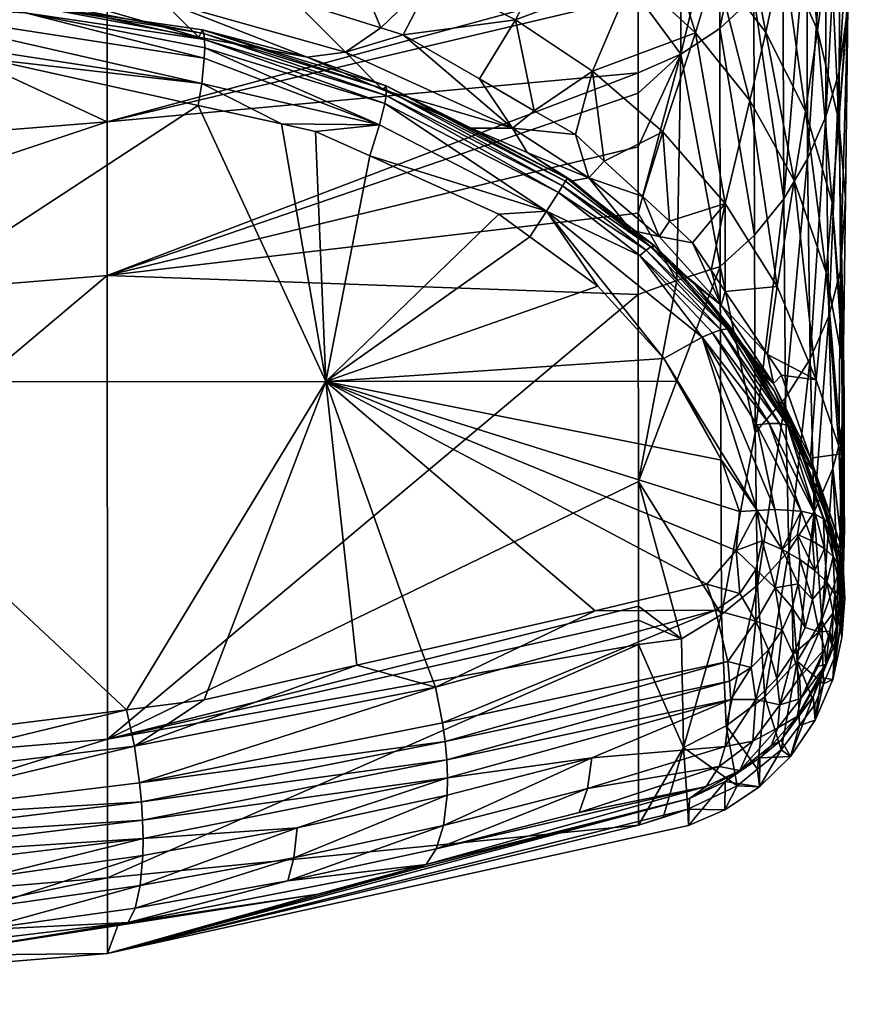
# Model space of a CAD drawing. Extents: x -0.025 to 0.17, y -0.143 to 0.126.
# Tile 251 of 256: x 0.14451 to 0.14939, y 0.05813 to 0.0639. Entities that reach past the tile are written whole.
import ezdxf

# ---------------------------------------------------------------- set-up
doc = ezdxf.new("R2010")
doc.units = 0
doc.layers.add('mesh', color=7, linetype='CONTINUOUS')

msp = doc.modelspace()

# ---------------------------------------------------------------- meshes
at = {"layer": 'mesh'}
mesh = msp.add_polyface(dxfattribs=at)
corners = [(0.1485866, 0.0642167, 0.0642114), (0.1487877, 0.0634276, 0.066747), (0.1484688, 0.0638257, 0.0670697), (0.1488799, 0.063827, 0.0638077), (0.1487139, 0.0646831, 0.0613638), (0.1489804, 0.0642983, 0.0608787), (0.1488464, 0.065231, 0.0585297), (0.1490856, 0.0648465, 0.0579624), (0.1491128, 0.063366, 0.0634055), (0.149184, 0.0638412, 0.0603956), (0.1492586, 0.0643886, 0.0573975), (0.1491917, 0.0654775, 0.0550623), (0.149334, 0.0650119, 0.054414), (0.1482445, 0.0645418, 0.0646165), (0.1483953, 0.0650022, 0.0618505), (0.1485512, 0.0655484, 0.0590988), (0.1493935, 0.0644695, 0.0537696), (0.1493094, 0.0633092, 0.059915), (0.1489885, 0.065018, 0.0437533), (0.1488124, 0.0648213, 0.0437221), (0.1488104, 0.0640374, 0.0469354), (0.1486088, 0.0646525, 0.0436969), (0.1483807, 0.0645175, 0.0436783), (0.148383, 0.0636993, 0.0469529), (0.1482586, 0.0649425, 0.0419784), (0.1481331, 0.0644602, 0.0436787), (0.1486106, 0.0638509, 0.0469459), (0.1489809, 0.064251, 0.0469216), (0.1493109, 0.0635955, 0.053131), (0.1493688, 0.0645677, 0.0498005), (0.1493195, 0.0649902, 0.0468655), (0.1492341, 0.0647318, 0.0468861), (0.1491217, 0.0644841, 0.046905), (0.1491254, 0.0630861, 0.0531586), (0.149252, 0.0654736, 0.0438303), (0.1491353, 0.065237, 0.0437897), (0.1492333, 0.0633353, 0.0531455), (0.148816, 0.0652712, 0.0421004), (0.1486095, 0.065116, 0.0420415), (0.1483803, 0.0649917, 0.0419959), (0.1493613, 0.0639773, 0.0531521), (0.1493845, 0.0652885, 0.0468518)]
mesh.append_faces([[corners[k] for k in face] for face in [(0, 1, 2, 2), (0, 3, 1, 1), (4, 3, 0, 0), (4, 5, 3, 3), (6, 5, 4, 4), (6, 7, 5, 5), (5, 8, 3, 3), (5, 9, 8, 8), (7, 9, 5, 5), (7, 10, 9, 9), (11, 10, 7, 7), (11, 12, 10, 10), (13, 0, 2, 2), (14, 0, 13, 13), (14, 4, 0, 0), (15, 6, 4, 4), (16, 10, 12, 12), (17, 10, 16, 16), (17, 9, 10, 10), (18, 19, 20, 20), (21, 22, 23, 23), (24, 25, 22, 22), (26, 20, 19, 19), (26, 21, 23, 23), (19, 21, 26, 26), (27, 18, 20, 20), (28, 29, 30, 30), (31, 32, 33, 33), (34, 32, 31, 31), (34, 35, 32, 32), (30, 36, 28, 28), (30, 31, 36, 36), (35, 27, 32, 32), (35, 18, 27, 27), (37, 21, 19, 19), (38, 22, 21, 21), (39, 22, 38, 38), (39, 24, 22, 22), (16, 40, 17, 17), (30, 29, 41, 41), (28, 40, 29, 29)]])
mesh = msp.add_polyface(dxfattribs=at)
corners = [(0.1444463, 0.0652454, 0.069592), (0.1444129, 0.0644064, 0.0785683), (0.1438006, 0.0644739, 0.0785683), (0.143021, 0.0653042, 0.070052), (0.1430059, 0.0645616, 0.0785682), (0.1428351, 0.0643076, 0.0852446), (0.1414332, 0.0643422, 0.0853541), (0.1414332, 0.0643493, 0.084959), (0.1414332, 0.0642335, 0.091355), (0.1434695, 0.0641617, 0.0912567), (0.143657, 0.0641551, 0.0912477), (0.1438668, 0.0641159, 0.0912263), (0.144151, 0.0642053, 0.0849197), (0.1444974, 0.0639982, 0.0911622), (0.14258, 0.0646086, 0.0785681), (0.1414331, 0.0646311, 0.0785682), (0.1414333, 0.0630141, 0.0449396), (0.143233, 0.0641357, 0.041243), (0.1414331, 0.0640652, 0.0412207), (0.1414328, 0.0649991, 0.0394556), (0.1450208, 0.0647523, 0.0404208), (0.1432328, 0.0650676, 0.039487), (0.1450212, 0.0633029, 0.0449991), (0.1414336, 0.0621097, 0.0486699), (0.1434869, 0.0641412, 0.091489), (0.1435029, 0.0639981, 0.0918096), (0.143499, 0.0640584, 0.0917082), (0.144541, 0.0639412, 0.0916112), (0.1414332, 0.0641241, 0.0918019), (0.1445289, 0.0640246, 0.0913926), (0.1430784, 0.0617814, 0.0932969), (0.1429541, 0.0637456, 0.092063), (0.1435015, 0.0637166, 0.0920308), (0.1414333, 0.0638263, 0.0921525), (0.1443184, 0.0636733, 0.0919827), (0.1414332, 0.0642053, 0.0915817), (0.1435061, 0.0638465, 0.0919858), (0.1414333, 0.0639956, 0.0919945), (0.145575, 0.0635275, 0.0917759)]
mesh.append_faces([[corners[k] for k in face] for face in [(0, 1, 2, 2), (3, 2, 4, 4), (5, 6, 7, 7), (5, 8, 6, 6), (9, 8, 5, 5), (5, 10, 9, 9), (5, 11, 10, 10), (12, 11, 5, 5), (12, 13, 11, 11), (14, 7, 15, 15), (14, 5, 7, 7), (4, 5, 14, 14), (2, 5, 4, 4), (2, 12, 5, 5), (1, 12, 2, 2), (16, 17, 18, 18), (17, 19, 18, 18), (20, 21, 17, 17), (22, 16, 23, 23), (22, 17, 16, 16), (24, 11, 13, 13), (24, 10, 11, 11), (9, 10, 24, 24), (24, 8, 9, 9), (25, 26, 27, 27), (25, 28, 26, 26), (26, 24, 29, 29), (30, 31, 32, 32), (30, 33, 31, 31), (32, 34, 30, 30), (24, 35, 8, 8), (31, 36, 32, 32), (33, 36, 31, 31), (36, 37, 25, 25), (33, 37, 36, 36), (37, 28, 25, 25), (26, 35, 24, 24), (28, 35, 26, 26), (36, 34, 32, 32), (25, 38, 36, 36)]])
mesh = msp.add_polyface(dxfattribs=at)
corners = [(0.1493361, 0.0619831, 0.0644722), (0.1492698, 0.0628316, 0.0630053), (0.1493094, 0.0633092, 0.059915), (0.1488799, 0.063827, 0.0638077), (0.1490478, 0.0629597, 0.0664253), (0.1487877, 0.0634276, 0.066747), (0.1491128, 0.063366, 0.0634055), (0.1483156, 0.0627209, 0.0785681), (0.1486426, 0.0628243, 0.0726479), (0.1484516, 0.0625955, 0.0785681), (0.1482782, 0.0632442, 0.0728092), (0.1485599, 0.0624337, 0.0785681), (0.1486433, 0.0623093, 0.0785681), (0.1489468, 0.0623397, 0.0724871), (0.1484688, 0.0638257, 0.0670697), (0.149184, 0.0638412, 0.0603956), (0.1492337, 0.0624206, 0.066105), (0.1491767, 0.0617926, 0.0723267), (0.1486106, 0.0638509, 0.0469459), (0.148815, 0.0626399, 0.0531789), (0.1488104, 0.0640374, 0.0469354), (0.1486135, 0.0624557, 0.0531853), (0.148383, 0.0636993, 0.0469529), (0.14836, 0.0623737, 0.0531968), (0.1489861, 0.0628525, 0.0531699), (0.1489809, 0.064251, 0.0469216), (0.1492333, 0.0633353, 0.0531455), (0.1491254, 0.0630861, 0.0531586), (0.1491413, 0.0619156, 0.0594407), (0.1492341, 0.0647318, 0.0468861), (0.1493109, 0.0635955, 0.053131), (0.1492504, 0.0621651, 0.0594552), (0.1493188, 0.0624302, 0.0594717), (0.1481336, 0.0627681, 0.0504959), (0.1491217, 0.0644841, 0.046905), (0.1480896, 0.0626693, 0.0909027), (0.1486198, 0.06223, 0.0824057), (0.1482175, 0.0625615, 0.0909077), (0.148255, 0.0626317, 0.082719), (0.1484669, 0.0623512, 0.0909175), (0.1482247, 0.0625806, 0.0910137), (0.1493613, 0.0639773, 0.0531521), (0.1493471, 0.0628561, 0.0595165), (0.149334, 0.0618762, 0.0657918)]
mesh.append_faces([[corners[k] for k in face] for face in [(0, 1, 2, 2), (3, 4, 5, 5), (3, 6, 4, 4), (7, 8, 9, 9), (7, 10, 8, 8), (8, 11, 9, 9), (8, 12, 11, 11), (13, 12, 8, 8), (14, 8, 10, 10), (5, 8, 14, 14), (5, 13, 8, 8), (4, 13, 5, 5), (1, 15, 2, 2), (1, 6, 15, 15), (16, 6, 1, 1), (16, 4, 6, 6), (17, 13, 4, 4), (18, 19, 20, 20), (21, 19, 18, 18), (21, 22, 23, 23), (18, 22, 21, 21), (24, 20, 19, 19), (25, 20, 24, 24), (26, 27, 28, 28), (29, 27, 26, 26), (30, 31, 32, 32), (30, 26, 31, 31), (22, 33, 23, 23), (34, 24, 27, 27), (34, 25, 24, 24), (35, 36, 37, 37), (38, 7, 9, 9), (36, 38, 9, 9), (37, 39, 40, 40), (2, 41, 42, 42), (0, 2, 42, 42), (43, 16, 1, 1), (41, 32, 42, 42), (41, 30, 32, 32), (32, 0, 42, 42)]])
mesh = msp.add_polyface(dxfattribs=at)
corners = [(0.1478661, 0.0636011, 0.0729711), (0.1477652, 0.0632287, 0.0785681), (0.1475232, 0.0633689, 0.078568), (0.1481592, 0.0628652, 0.0785681), (0.1482782, 0.0632442, 0.0728092), (0.1483156, 0.0627209, 0.0785681), (0.1479344, 0.0630726, 0.0785681), (0.1484688, 0.0638257, 0.0670697), (0.1476953, 0.0644381, 0.0677185), (0.1481031, 0.0641598, 0.0673936), (0.1474143, 0.063901, 0.0731336), (0.1482445, 0.0645418, 0.0646165), (0.148383, 0.0636993, 0.0469529), (0.1481334, 0.0635911, 0.0469568), (0.1481334, 0.0634708, 0.0474411), (0.1481332, 0.0640394, 0.0451517), (0.1483807, 0.0645175, 0.0436783), (0.1481332, 0.0641474, 0.0447168), (0.1481331, 0.0644602, 0.0436787), (0.1481335, 0.0631565, 0.0488073), (0.1481336, 0.0627681, 0.0504959), (0.1478437, 0.0629752, 0.0830269), (0.1474818, 0.0631242, 0.0908952), (0.1473965, 0.0632657, 0.0833288), (0.148255, 0.0626317, 0.082719), (0.1480896, 0.0626693, 0.0909027), (0.1477464, 0.0629588, 0.0908891), (0.1477161, 0.0629721, 0.0910027), (0.1482247, 0.0625806, 0.0910137), (0.1482067, 0.0625711, 0.0911292), (0.1482175, 0.0625615, 0.0909077), (0.147155, 0.0632655, 0.0909192), (0.1481431, 0.0625208, 0.0913532), (0.1476652, 0.062889, 0.0913384), (0.1481794, 0.0625511, 0.0912432), (0.1476895, 0.0629279, 0.0912296), (0.1477065, 0.0629557, 0.0911168), (0.1478955, 0.0623408, 0.0917077), (0.1474981, 0.0626304, 0.0917), (0.1475964, 0.0627811, 0.0915356)]
mesh.append_faces([[corners[k] for k in face] for face in [(0, 1, 2, 2), (3, 4, 5, 5), (3, 6, 4, 4), (0, 6, 1, 1), (0, 4, 6, 6), (7, 4, 0, 0), (8, 9, 10, 10), (10, 0, 2, 2), (9, 0, 10, 10), (9, 7, 0, 0), (11, 7, 9, 9), (12, 13, 14, 14), (12, 15, 13, 13), (12, 16, 15, 15), (16, 17, 15, 15), (16, 18, 17, 17), (12, 19, 20, 20), (14, 19, 12, 12), (21, 22, 23, 23), (23, 1, 21, 21), (23, 2, 1, 1), (24, 3, 5, 5), (21, 3, 24, 24), (21, 6, 3, 3), (1, 6, 21, 21), (25, 21, 24, 24), (26, 21, 25, 25), (26, 22, 21, 21), (27, 28, 29, 29), (25, 27, 26, 26), (25, 28, 27, 27), (30, 28, 25, 25), (27, 22, 26, 26), (27, 31, 22, 22), (32, 33, 34, 34), (35, 36, 29, 29), (36, 27, 29, 29), (35, 34, 33, 33), (29, 34, 35, 35), (37, 38, 39, 39), (39, 33, 32, 32)]])
mesh = msp.add_polyface(dxfattribs=at)
corners = [(0.1474143, 0.063901, 0.0731336), (0.1472028, 0.0635547, 0.0785679), (0.1467564, 0.0638134, 0.0785677), (0.1464173, 0.0643515, 0.0734589), (0.1469299, 0.0641493, 0.0732964), (0.146625, 0.0638545, 0.0785678), (0.1476953, 0.0644381, 0.0677185), (0.1475232, 0.0633689, 0.078568), (0.1473965, 0.0632657, 0.0833288), (0.147155, 0.0632655, 0.0909192), (0.1466361, 0.0634901, 0.0909572), (0.1474818, 0.0631242, 0.0908952), (0.1464177, 0.0637119, 0.0839109), (0.1461175, 0.064013, 0.078568), (0.1450214, 0.0624038, 0.0487079), (0.1481336, 0.0627681, 0.0504959), (0.1481335, 0.0631565, 0.0488073), (0.1481337, 0.0622923, 0.0532059), (0.1481334, 0.0634708, 0.0474411), (0.1481334, 0.0635911, 0.0469568), (0.1450212, 0.0633029, 0.0449991), (0.1481332, 0.0640394, 0.0451517), (0.1481332, 0.0641474, 0.0447168), (0.1466565, 0.0635134, 0.0910592), (0.1477161, 0.0629721, 0.0910027), (0.1476895, 0.0629279, 0.0912296), (0.1466588, 0.0634915, 0.0911721), (0.1477065, 0.0629557, 0.0911168), (0.146656, 0.0634572, 0.0912835), (0.145587, 0.0638201, 0.0912802), (0.1455792, 0.0638423, 0.0911675), (0.1476652, 0.062889, 0.0913384), (0.1466482, 0.0634108, 0.0913912), (0.1463018, 0.0617822, 0.0926237), (0.1462425, 0.0632469, 0.091774), (0.1465609, 0.0631034, 0.091751), (0.1461929, 0.0636818, 0.0909897), (0.1475964, 0.0627811, 0.0915356), (0.1473167, 0.0627626, 0.0916965), (0.1474981, 0.0626304, 0.0917), (0.1466179, 0.0632855, 0.0915861), (0.1455926, 0.0637368, 0.0914986)]
mesh.append_faces([[corners[k] for k in face] for face in [(0, 1, 2, 2), (3, 4, 5, 5), (4, 2, 5, 5), (4, 0, 2, 2), (6, 0, 4, 4), (0, 7, 1, 1), (8, 9, 10, 10), (8, 11, 9, 9), (12, 5, 2, 2), (12, 13, 5, 5), (8, 2, 1, 1), (8, 12, 2, 2), (10, 12, 8, 8), (1, 7, 8, 8), (14, 15, 16, 16), (14, 17, 15, 15), (14, 18, 19, 19), (16, 18, 14, 14), (20, 21, 22, 22), (19, 21, 20, 20), (23, 9, 24, 24), (23, 10, 9, 9), (25, 26, 27, 27), (28, 26, 25, 25), (28, 29, 26, 26), (27, 23, 24, 24), (26, 23, 27, 27), (26, 30, 23, 23), (28, 31, 32, 32), (25, 31, 28, 28), (33, 34, 35, 35), (10, 36, 12, 12), (37, 38, 35, 35), (37, 39, 38, 38), (36, 10, 23, 23), (40, 35, 34, 34), (40, 37, 35, 35), (37, 32, 31, 31), (40, 32, 37, 37), (40, 41, 32, 32)]])
mesh = msp.add_polyface(dxfattribs=at)
corners = [(0.1464173, 0.0643515, 0.0734589), (0.146625, 0.0638545, 0.0785678), (0.1461175, 0.064013, 0.078568), (0.1455587, 0.0638002, 0.0910542), (0.144151, 0.0642053, 0.0849197), (0.14534, 0.0640141, 0.084452), (0.1444974, 0.0639982, 0.0911622), (0.1449817, 0.0643436, 0.0785684), (0.1464177, 0.0637119, 0.0839109), (0.1455963, 0.0641758, 0.0785682), (0.1451016, 0.0643304, 0.0785684), (0.1450214, 0.0624038, 0.0487079), (0.1481334, 0.0635911, 0.0469568), (0.1450212, 0.0633029, 0.0449991), (0.1481332, 0.0641474, 0.0447168), (0.1450209, 0.0643463, 0.0413098), (0.1414336, 0.0621097, 0.0486699), (0.143233, 0.0641357, 0.041243), (0.1455792, 0.0638423, 0.0911675), (0.1455916, 0.0637848, 0.0913913), (0.145587, 0.0638201, 0.0912802), (0.146656, 0.0634572, 0.0912835), (0.1445289, 0.0640246, 0.0913926), (0.144541, 0.0639412, 0.0916112), (0.143499, 0.0640584, 0.0917082), (0.1466588, 0.0634915, 0.0911721), (0.1434869, 0.0641412, 0.091489), (0.1455901, 0.063677, 0.0915997), (0.1435029, 0.0639981, 0.0918096), (0.1455926, 0.0637368, 0.0914986), (0.1466482, 0.0634108, 0.0913912), (0.1430784, 0.0617814, 0.0932969), (0.1443184, 0.0636733, 0.0919827), (0.1455537, 0.0633996, 0.0918487), (0.1463018, 0.0617822, 0.0926237), (0.1460422, 0.0632913, 0.0917957), (0.1462425, 0.0632469, 0.091774), (0.1461929, 0.0636818, 0.0909897), (0.1466179, 0.0632855, 0.0915861), (0.1466565, 0.0635134, 0.0910592), (0.145575, 0.0635275, 0.0917759), (0.1435061, 0.0638465, 0.0919858)]
mesh.append_faces([[corners[k] for k in face] for face in [(0, 1, 2, 2), (3, 4, 5, 5), (3, 6, 4, 4), (7, 5, 4, 4), (5, 2, 8, 8), (5, 9, 2, 2), (10, 9, 5, 5), (11, 12, 13, 13), (13, 14, 15, 15), (13, 16, 11, 11), (15, 17, 13, 13), (6, 3, 18, 18), (19, 20, 21, 21), (19, 22, 20, 20), (23, 22, 19, 19), (23, 24, 22, 22), (20, 18, 25, 25), (20, 6, 18, 18), (22, 6, 20, 20), (22, 26, 6, 6), (23, 27, 28, 28), (23, 29, 27, 27), (19, 29, 23, 23), (19, 30, 29, 29), (21, 30, 19, 19), (31, 32, 33, 33), (34, 35, 36, 36), (33, 35, 34, 34), (37, 5, 8, 8), (3, 5, 37, 37), (38, 36, 35, 35), (37, 18, 3, 3), (37, 39, 18, 18), (40, 33, 32, 32), (40, 35, 33, 33), (40, 38, 35, 35), (27, 38, 40, 40), (27, 29, 38, 38), (41, 40, 32, 32), (28, 27, 40, 40)]])
mesh = msp.add_polyface(dxfattribs=at)
corners = [(0.1414346, 0.0581344, 0.0786595), (0.1432889, 0.058383, 0.0931425), (0.1439511, 0.0584198, 0.0930834), (0.1415598, 0.0582868, 0.0932971), (0.1450226, 0.0584314, 0.0786415), (0.1450224, 0.0588753, 0.0711302), (0.1414344, 0.0585762, 0.0711493), (0.1450222, 0.0596868, 0.0636304), (0.1414342, 0.0593863, 0.0636423), (0.1450214, 0.0624038, 0.0487079), (0.1414336, 0.0621097, 0.0486699), (0.1433383, 0.0584751, 0.0935764), (0.1433537, 0.0586044, 0.0937657), (0.1442923, 0.0587003, 0.0936103), (0.1414476, 0.0583177, 0.0934977), (0.1423961, 0.0584164, 0.0936696), (0.1433173, 0.0583955, 0.0933746), (0.1414477, 0.0583958, 0.0937014), (0.1452217, 0.0593211, 0.0936997), (0.1433572, 0.0590947, 0.0940772), (0.1433518, 0.0592058, 0.0941018), (0.1443039, 0.0588751, 0.0937677), (0.1433615, 0.0587785, 0.0939249), (0.1433622, 0.0588787, 0.0939884), (0.1442694, 0.0585697, 0.0934233), (0.1414476, 0.0591254, 0.094231), (0.1433363, 0.0594227, 0.0941134), (0.1414477, 0.059014, 0.0942065), (0.1433608, 0.0589849, 0.0940394), (0.1414478, 0.058904, 0.0941684), (0.1414475, 0.0593433, 0.0942422), (0.1414478, 0.0587977, 0.0941171), (0.1424078, 0.0587185, 0.0940204), (0.1424039, 0.0585448, 0.0938602), (0.1397855, 0.0617805, 0.0932965), (0.1414333, 0.0638263, 0.0921525), (0.1430784, 0.0617814, 0.0932969), (0.1414452, 0.0595644, 0.0941761), (0.143162, 0.0596119, 0.0941), (0.1414478, 0.0585239, 0.0938925), (0.1414478, 0.0586975, 0.0940531), (0.145134, 0.0598593, 0.0936789)]
mesh.append_faces([[corners[k] for k in face] for face in [(0, 1, 2, 2), (0, 3, 1, 1), (4, 0, 2, 2), (5, 6, 0, 0), (7, 8, 6, 6), (9, 10, 8, 8), (11, 12, 13, 13), (14, 15, 16, 16), (14, 17, 15, 15), (18, 19, 20, 20), (21, 22, 23, 23), (13, 24, 11, 11), (20, 25, 26, 26), (19, 25, 20, 20), (19, 27, 25, 25), (28, 27, 19, 19), (28, 29, 27, 27), (23, 29, 28, 28), (14, 1, 3, 3), (16, 1, 14, 14), (16, 2, 1, 1), (25, 30, 26, 26), (23, 31, 29, 29), (23, 32, 31, 31), (22, 32, 23, 23), (22, 33, 32, 32), (12, 33, 22, 22), (12, 15, 33, 33), (11, 15, 12, 12), (11, 16, 15, 15), (24, 16, 11, 11), (34, 35, 36, 36), (37, 34, 36, 36), (30, 37, 38, 38), (33, 15, 39, 39), (32, 40, 31, 31), (33, 40, 32, 32), (33, 39, 40, 40), (26, 30, 38, 38), (36, 41, 38, 38), (37, 36, 38, 38)]])
mesh = msp.add_polyface(dxfattribs=at)
corners = [(0.1450222, 0.0596868, 0.0636304), (0.148134, 0.0603843, 0.0640728), (0.148134, 0.0604662, 0.0636061), (0.1481341, 0.0602418, 0.0657928), (0.1450224, 0.0588753, 0.0711302), (0.1481337, 0.0622923, 0.0532059), (0.1450214, 0.0624038, 0.0487079), (0.1414342, 0.0593863, 0.0636423), (0.1470151, 0.0594601, 0.0929999), (0.147013, 0.0593596, 0.0929402), (0.1461344, 0.0591681, 0.0932739), (0.1469911, 0.0591816, 0.092792), (0.1478359, 0.0593983, 0.0924069), (0.1469482, 0.0590443, 0.092617), (0.1478815, 0.0604394, 0.0926294), (0.1469444, 0.0599926, 0.0931249), (0.1468637, 0.0602076, 0.0930516), (0.1451813, 0.0596455, 0.0937373), (0.1455898, 0.0599174, 0.09358), (0.1464848, 0.0601213, 0.0932087), (0.1452112, 0.0594311, 0.0937244), (0.1433518, 0.0592058, 0.0941018), (0.1452217, 0.0593211, 0.0936997), (0.1452284, 0.059212, 0.0936623), (0.1433572, 0.0590947, 0.0940772), (0.1452312, 0.0591061, 0.0936123), (0.1470113, 0.0595655, 0.0930484), (0.1470017, 0.0596736, 0.0930851), (0.146987, 0.0597822, 0.0931098), (0.145134, 0.0598593, 0.0936789), (0.1433363, 0.0594227, 0.0941134), (0.1461158, 0.0589914, 0.093122), (0.1478608, 0.0595777, 0.0925508), (0.1430784, 0.0617814, 0.0932969), (0.1455537, 0.0633996, 0.0918487), (0.1463018, 0.0617822, 0.0926237), (0.1473167, 0.0627626, 0.0916965), (0.1474981, 0.0626304, 0.0917), (0.1465609, 0.0631034, 0.091751), (0.1481339, 0.0611972, 0.0594428), (0.143162, 0.0596119, 0.0941), (0.1478955, 0.0623408, 0.0917077), (0.1482823, 0.0619164, 0.0917701)]
mesh.append_faces([[corners[k] for k in face] for face in [(0, 1, 2, 2), (0, 3, 1, 1), (4, 3, 0, 0), (0, 5, 6, 6), (6, 7, 0, 0), (8, 9, 10, 10), (11, 12, 13, 13), (14, 15, 16, 16), (17, 18, 19, 19), (15, 19, 16, 16), (15, 17, 19, 19), (20, 17, 15, 15), (20, 21, 17, 17), (22, 21, 20, 20), (23, 24, 22, 22), (25, 8, 10, 10), (23, 8, 25, 25), (23, 26, 8, 8), (22, 26, 23, 23), (22, 27, 26, 26), (20, 27, 22, 22), (20, 28, 27, 27), (15, 28, 20, 20), (17, 29, 18, 18), (17, 30, 29, 29), (21, 30, 17, 17), (9, 11, 31, 31), (9, 32, 11, 11), (8, 32, 9, 9), (33, 34, 35, 35), (35, 36, 37, 37), (38, 36, 35, 35), (35, 16, 19, 19), (35, 14, 16, 16), (35, 29, 33, 33), (35, 18, 29, 29), (19, 18, 35, 35), (0, 39, 5, 5), (2, 39, 0, 0), (30, 40, 29, 29), (41, 42, 35, 35)]])
mesh = msp.add_polyface(dxfattribs=at)
corners = [(0.1491767, 0.0617926, 0.0723267), (0.1490478, 0.0629597, 0.0664253), (0.1492337, 0.0624206, 0.066105), (0.1488901, 0.0619409, 0.078568), (0.1489468, 0.0623397, 0.0724871), (0.1492504, 0.0621651, 0.0594552), (0.1492726, 0.0612723, 0.0657937), (0.149308, 0.0614054, 0.0657972), (0.1493302, 0.0615417, 0.0658009), (0.1493361, 0.0619831, 0.0644722), (0.1493188, 0.0624302, 0.0594717), (0.149339, 0.0616796, 0.0658048), (0.1493407, 0.0610593, 0.0721724), (0.1493295, 0.0607838, 0.072182), (0.1491649, 0.0610198, 0.0657878), (0.1491413, 0.0619156, 0.0594407), (0.1492333, 0.0633353, 0.0531455), (0.1493421, 0.0609214, 0.0721774), (0.1490154, 0.0607908, 0.0657834), (0.1491254, 0.0630861, 0.0531586), (0.1489958, 0.0616871, 0.059429), (0.1491603, 0.0612602, 0.0817644), (0.1490967, 0.0613363, 0.0910802), (0.1490354, 0.0614802, 0.0910514), (0.1492975, 0.060759, 0.0849809), (0.1489296, 0.0617286, 0.0910017), (0.1490389, 0.0615107, 0.0911639), (0.1492543, 0.0609512, 0.0912857), (0.149334, 0.0618762, 0.0657918), (0.1492698, 0.0628316, 0.0630053), (0.149324, 0.0613587, 0.0721805), (0.1491417, 0.0613333, 0.0785681), (0.149314, 0.0608412, 0.0785682), (0.1489718, 0.061819, 0.078568), (0.149334, 0.0606125, 0.0785682), (0.1492742, 0.0609196, 0.0911635), (0.148925, 0.0617712, 0.0820874), (0.1490069, 0.0615268, 0.0912844), (0.1492182, 0.0609783, 0.0914077), (0.1491714, 0.0610026, 0.0915303), (0.1490884, 0.0610238, 0.0916765), (0.1489005, 0.0615365, 0.091517), (0.1489605, 0.0615356, 0.0914031)]
mesh.append_faces([[corners[k] for k in face] for face in [(0, 1, 2, 2), (3, 4, 0, 0), (5, 6, 7, 7), (8, 9, 10, 10), (8, 11, 9, 9), (12, 11, 8, 8), (13, 7, 6, 6), (5, 14, 6, 6), (5, 15, 14, 14), (16, 15, 5, 5), (8, 17, 12, 12), (8, 7, 17, 17), (10, 7, 8, 8), (10, 5, 7, 7), (15, 18, 14, 14), (19, 20, 15, 15), (21, 22, 23, 23), (21, 24, 22, 22), (23, 25, 21, 21), (22, 26, 23, 23), (22, 27, 26, 26), (28, 29, 9, 9), (30, 2, 28, 28), (30, 0, 2, 2), (30, 31, 0, 0), (32, 31, 30, 30), (0, 31, 33, 33), (34, 32, 30, 30), (12, 34, 30, 30), (11, 28, 9, 9), (30, 28, 11, 11), (12, 30, 11, 11), (24, 35, 22, 22), (21, 31, 32, 32), (36, 31, 21, 21), (37, 38, 39, 39), (35, 27, 22, 22), (26, 38, 37, 37), (26, 27, 38, 38), (40, 41, 39, 39), (42, 37, 39, 39)]])
mesh = msp.add_polyface(dxfattribs=at)
corners = [(0.1491767, 0.0617926, 0.0723267), (0.1489718, 0.061819, 0.078568), (0.1488901, 0.0619409, 0.078568), (0.1486433, 0.0623093, 0.0785681), (0.1489468, 0.0623397, 0.0724871), (0.1489861, 0.0628525, 0.0531699), (0.1488184, 0.0614839, 0.0594206), (0.1489958, 0.0616871, 0.059429), (0.148815, 0.0626399, 0.0531789), (0.1486135, 0.0624557, 0.0531853), (0.14836, 0.0623737, 0.0531968), (0.1481336, 0.0627681, 0.0504959), (0.1481337, 0.0622923, 0.0532059), (0.1491254, 0.0630861, 0.0531586), (0.1486198, 0.06223, 0.0824057), (0.1484669, 0.0623512, 0.0909175), (0.1482175, 0.0625615, 0.0909077), (0.148925, 0.0617712, 0.0820874), (0.148678, 0.0620672, 0.0909559), (0.1488453, 0.061842, 0.0909863), (0.1485599, 0.0624337, 0.0785681), (0.1484516, 0.0625955, 0.0785681), (0.1480896, 0.0626693, 0.0909027), (0.148255, 0.0626317, 0.082719), (0.1486815, 0.0620902, 0.0910651), (0.1489296, 0.0617286, 0.0910017), (0.1485676, 0.0620675, 0.0914104), (0.1486169, 0.0620843, 0.0912987), (0.1489605, 0.0615356, 0.0914031), (0.1481431, 0.0625208, 0.0913532), (0.1490389, 0.0615107, 0.0911639), (0.1490069, 0.0615268, 0.0912844), (0.148655, 0.0620918, 0.0911827), (0.1481794, 0.0625511, 0.0912432), (0.1482067, 0.0625711, 0.0911292), (0.1482247, 0.0625806, 0.0910137), (0.1463018, 0.0617822, 0.0926237), (0.1474981, 0.0626304, 0.0917), (0.1478955, 0.0623408, 0.0917077), (0.1481339, 0.0611972, 0.0594428), (0.1485082, 0.0620417, 0.0915153), (0.14883, 0.0610274, 0.0919286), (0.1482823, 0.0619164, 0.0917701), (0.1489005, 0.0615365, 0.091517), (0.1475964, 0.0627811, 0.0915356), (0.1483653, 0.0617839, 0.0917999)]
mesh.append_faces([[corners[k] for k in face] for face in [(0, 1, 2, 2), (2, 3, 4, 4), (5, 6, 7, 7), (6, 8, 9, 9), (5, 8, 6, 6), (10, 11, 12, 12), (13, 5, 7, 7), (14, 15, 16, 16), (17, 18, 15, 15), (17, 19, 18, 18), (20, 3, 14, 14), (14, 21, 20, 20), (22, 23, 14, 14), (14, 17, 15, 15), (14, 2, 17, 17), (3, 2, 14, 14), (2, 1, 17, 17), (24, 18, 19, 19), (25, 24, 19, 19), (26, 27, 28, 28), (26, 29, 27, 27), (30, 24, 25, 25), (31, 32, 24, 24), (27, 32, 31, 31), (27, 33, 32, 32), (29, 33, 27, 27), (34, 32, 33, 33), (35, 32, 34, 34), (35, 24, 32, 32), (15, 24, 35, 35), (15, 18, 24, 24), (36, 37, 38, 38), (9, 10, 39, 39), (10, 12, 39, 39), (40, 41, 42, 42), (43, 40, 26, 26), (40, 29, 26, 26), (40, 44, 29, 29), (42, 44, 40, 40), (42, 38, 44, 44), (36, 42, 45, 45)]])
mesh = msp.add_polyface(dxfattribs=at)
corners = [(0.1486211, 0.0604174, 0.0657806), (0.1488321, 0.0605895, 0.065781), (0.1488184, 0.0614839, 0.0594206), (0.1489958, 0.0616871, 0.059429), (0.1490154, 0.0607908, 0.0657834), (0.1486135, 0.0624557, 0.0531853), (0.1491413, 0.0619156, 0.0594407), (0.1491603, 0.0612602, 0.0817644), (0.1488453, 0.061842, 0.0909863), (0.148925, 0.0617712, 0.0820874), (0.1489296, 0.0617286, 0.0910017), (0.1489005, 0.0615365, 0.091517), (0.1485676, 0.0620675, 0.0914104), (0.1489605, 0.0615356, 0.0914031), (0.1486169, 0.0620843, 0.0912987), (0.1490069, 0.0615268, 0.0912844), (0.1490389, 0.0615107, 0.0911639), (0.1490354, 0.0614802, 0.0910514), (0.1486815, 0.0620902, 0.0910651), (0.1489362, 0.0605738, 0.0920254), (0.148976, 0.0607985, 0.0919244), (0.1490695, 0.060597, 0.0918839), (0.1488597, 0.0608488, 0.0919984), (0.1488218, 0.0606805, 0.0920856), (0.149067, 0.0608856, 0.0917895), (0.1490805, 0.0607402, 0.0918329), (0.1463018, 0.0617822, 0.0926237), (0.1483653, 0.0617839, 0.0917999), (0.1486214, 0.0613219, 0.0919128), (0.1487258, 0.0610202, 0.0920018), (0.1483873, 0.0602751, 0.0657824), (0.1481339, 0.0611972, 0.0594428), (0.148134, 0.0604662, 0.0636061), (0.1489718, 0.061819, 0.078568), (0.1491417, 0.0613333, 0.0785681), (0.14883, 0.0610274, 0.0919286), (0.1491714, 0.0610026, 0.0915303), (0.1490884, 0.0610238, 0.0916765), (0.1488282, 0.0615295, 0.0916233), (0.1485082, 0.0620417, 0.0915153), (0.1489333, 0.0610327, 0.0918494), (0.1482823, 0.0619164, 0.0917701), (0.1487076, 0.0607935, 0.0921098), (0.1485343, 0.0605963, 0.0922745), (0.1487287, 0.0605402, 0.0921856), (0.1478815, 0.0604394, 0.0926294)]
mesh.append_faces([[corners[k] for k in face] for face in [(0, 1, 2, 2), (3, 1, 4, 4), (3, 2, 1, 1), (2, 5, 0, 0), (6, 3, 4, 4), (7, 8, 9, 9), (7, 10, 8, 8), (11, 12, 13, 13), (13, 14, 15, 15), (16, 10, 17, 17), (15, 18, 16, 16), (19, 20, 21, 21), (19, 22, 20, 20), (23, 22, 19, 19), (24, 25, 20, 20), (26, 27, 28, 28), (28, 29, 26, 26), (30, 31, 32, 32), (0, 5, 31, 31), (9, 33, 34, 34), (35, 29, 28, 28), (36, 11, 13, 13), (11, 37, 38, 38), (35, 39, 40, 40), (41, 28, 27, 27), (41, 35, 28, 28), (38, 39, 11, 11), (38, 40, 39, 39), (37, 40, 38, 38), (22, 35, 20, 20), (42, 35, 22, 22), (29, 35, 42, 42), (20, 40, 37, 37), (35, 40, 20, 20), (43, 42, 44, 44), (23, 42, 22, 22), (44, 42, 23, 23), (26, 43, 45, 45), (26, 42, 43, 43), (26, 29, 42, 42)]])
mesh = msp.add_polyface(dxfattribs=at)
corners = [(0.1493295, 0.0607838, 0.072182), (0.1492726, 0.0612723, 0.0657937), (0.149303, 0.0606478, 0.0721862), (0.1493421, 0.0609214, 0.0721774), (0.149308, 0.0614054, 0.0657972), (0.1493429, 0.0605106, 0.0785682), (0.1492091, 0.0603857, 0.072193), (0.1491649, 0.0610198, 0.0657878), (0.149314, 0.0608412, 0.0785682), (0.1493066, 0.0608019, 0.0814745), (0.1491603, 0.0612602, 0.0817644), (0.149298, 0.060756, 0.0848643), (0.1492975, 0.060759, 0.0849809), (0.149333, 0.0605278, 0.084983), (0.1490695, 0.060597, 0.0918839), (0.1490805, 0.0607402, 0.0918329), (0.1491546, 0.0605052, 0.0917777), (0.148976, 0.0607985, 0.0919244), (0.1492757, 0.0607572, 0.0914423), (0.1493081, 0.0607065, 0.0913169), (0.149315, 0.0605853, 0.0913347), (0.1492543, 0.0609512, 0.0912857), (0.1492851, 0.060536, 0.0914823), (0.1492378, 0.0606066, 0.091608), (0.1492241, 0.060805, 0.0915654), (0.1491689, 0.0606755, 0.0917262), (0.1491539, 0.0608482, 0.0916824), (0.149067, 0.0608856, 0.0917895), (0.149334, 0.0606125, 0.0785682), (0.1493407, 0.0610593, 0.0721724), (0.1493083, 0.0606916, 0.0911896), (0.1492742, 0.0609196, 0.0911635), (0.1491714, 0.0610026, 0.0915303), (0.1490884, 0.0610238, 0.0916765), (0.1492182, 0.0609783, 0.0914077), (0.1493245, 0.0605252, 0.0912095)]
mesh.append_faces([[corners[k] for k in face] for face in [(0, 1, 2, 2), (3, 4, 0, 0), (2, 5, 0, 0), (1, 6, 2, 2), (1, 7, 6, 6), (8, 9, 10, 10), (10, 11, 12, 12), (9, 11, 10, 10), (13, 11, 9, 9), (13, 12, 11, 11), (14, 15, 16, 16), (14, 17, 15, 15), (18, 19, 20, 20), (18, 21, 19, 19), (22, 18, 20, 20), (23, 18, 22, 22), (23, 24, 18, 18), (25, 24, 23, 23), (25, 26, 24, 24), (27, 26, 25, 25), (25, 15, 27, 27), (25, 16, 15, 15), (23, 16, 25, 25), (0, 28, 3, 3), (0, 5, 28, 28), (29, 3, 28, 28), (13, 30, 31, 31), (31, 12, 13, 13), (28, 9, 8, 8), (28, 13, 9, 9), (32, 26, 33, 33), (32, 24, 26, 26), (24, 34, 18, 18), (24, 32, 34, 34), (18, 34, 21, 21), (19, 30, 35, 35), (21, 30, 19, 19), (21, 31, 30, 30), (27, 33, 26, 26), (27, 17, 33, 33)]])
mesh = msp.add_polyface(dxfattribs=at)
corners = [(0.1483873, 0.0602751, 0.0657824), (0.148134, 0.0604662, 0.0636061), (0.148134, 0.0603843, 0.0640728), (0.1486211, 0.0604174, 0.0657806), (0.1483978, 0.0596386, 0.0721892), (0.1486493, 0.0597651, 0.0721954), (0.1481341, 0.0602418, 0.0657928), (0.1481345, 0.0591833, 0.0785682), (0.1450224, 0.0588753, 0.0711302), (0.1469482, 0.0590443, 0.092617), (0.1478359, 0.0593983, 0.0924069), (0.1477873, 0.059258, 0.0922374), (0.1478608, 0.0595777, 0.0925508), (0.1469911, 0.0591816, 0.092792), (0.1481339, 0.0611972, 0.0594428), (0.1482792, 0.0592294, 0.0785682), (0.1487138, 0.0594144, 0.0785682), (0.1484234, 0.0592776, 0.0785681), (0.1484279, 0.0591814, 0.0849851), (0.148643, 0.0594389, 0.0914254), (0.1486405, 0.0592732, 0.0849862), (0.1484339, 0.0593393, 0.0914611), (0.1450226, 0.0584314, 0.0786415), (0.1486417, 0.0596441, 0.0919641), (0.148608, 0.0595283, 0.0918484), (0.1485322, 0.0594096, 0.0916612), (0.1468898, 0.0589533, 0.0924308), (0.1478815, 0.0604394, 0.0926294), (0.148586, 0.0604435, 0.0922822), (0.1469444, 0.0599926, 0.0931249), (0.1485343, 0.0605963, 0.0922745), (0.1470113, 0.0595655, 0.0930484), (0.1486758, 0.0599207, 0.0921632), (0.1470151, 0.0594601, 0.0929999), (0.1486675, 0.0600274, 0.0922041), (0.1470017, 0.0596736, 0.0930851), (0.1486585, 0.0601427, 0.0922483), (0.146987, 0.0597822, 0.0931098), (0.148728, 0.0595041, 0.0915851), (0.1487287, 0.0605402, 0.0921856)]
mesh.append_faces([[corners[k] for k in face] for face in [(0, 1, 2, 2), (3, 4, 5, 5), (0, 4, 3, 3), (0, 6, 4, 4), (2, 6, 0, 0), (6, 7, 4, 4), (8, 7, 6, 6), (9, 10, 11, 11), (12, 10, 13, 13), (3, 14, 0, 0), (4, 7, 15, 15), (4, 16, 5, 5), (4, 17, 16, 16), (15, 17, 4, 4), (18, 19, 20, 20), (21, 19, 18, 18), (20, 17, 18, 18), (20, 16, 17, 17), (22, 21, 18, 18), (17, 15, 7, 7), (10, 23, 24, 24), (11, 10, 24, 24), (25, 11, 24, 24), (25, 9, 11, 11), (21, 26, 25, 25), (27, 28, 29, 29), (30, 28, 27, 27), (31, 32, 33, 33), (31, 34, 32, 32), (35, 34, 31, 31), (35, 36, 34, 34), (37, 36, 35, 35), (28, 36, 37, 37), (12, 23, 10, 10), (12, 32, 23, 23), (29, 28, 37, 37), (33, 32, 12, 12), (21, 25, 38, 38), (38, 19, 21, 21), (39, 28, 30, 30)]])
mesh = msp.add_polyface(dxfattribs=at)
corners = [(0.1488746, 0.0599362, 0.072198), (0.149064, 0.0601452, 0.0721971), (0.1490154, 0.0607908, 0.0657834), (0.149303, 0.0606478, 0.0721862), (0.1492091, 0.0603857, 0.072193), (0.1492916, 0.0601845, 0.0785682), (0.1491649, 0.0610198, 0.0657878), (0.1493265, 0.0602837, 0.0849847), (0.149333, 0.0605278, 0.084983), (0.1493429, 0.0605106, 0.0785682), (0.1492682, 0.0602352, 0.0913956), (0.1492946, 0.0603491, 0.0913743), (0.1492849, 0.0602461, 0.0912502), (0.1492748, 0.0604274, 0.0915047), (0.1490695, 0.060597, 0.0918839), (0.1490348, 0.0604588, 0.0919414), (0.1489362, 0.0605738, 0.0920254), (0.1491119, 0.0603406, 0.0918358), (0.1491546, 0.0605052, 0.0917777), (0.1492851, 0.060536, 0.0914823), (0.1492378, 0.0606066, 0.091608), (0.1493104, 0.060466, 0.0913539), (0.149315, 0.0605853, 0.0913347), (0.1493081, 0.0607065, 0.0913169), (0.1493245, 0.0605252, 0.0912095), (0.149255, 0.0603208, 0.0915284), (0.148977, 0.0603288, 0.0920042), (0.149321, 0.0603715, 0.0785682), (0.1492727, 0.0600362, 0.084986), (0.1493068, 0.0604002, 0.0912277), (0.1493083, 0.0606916, 0.0911896), (0.149334, 0.0606125, 0.0785682), (0.1490418, 0.0601852, 0.0918992), (0.1491943, 0.060317, 0.0916846), (0.1492258, 0.0602167, 0.0915533), (0.1492316, 0.0601249, 0.0914179), (0.1489448, 0.0600433, 0.0919665)]
mesh.append_faces([[corners[k] for k in face] for face in [(0, 1, 2, 2), (3, 4, 5, 5), (6, 1, 4, 4), (6, 2, 1, 1), (7, 8, 9, 9), (10, 11, 12, 12), (13, 11, 10, 10), (14, 15, 16, 16), (14, 17, 15, 15), (18, 17, 14, 14), (19, 13, 20, 20), (19, 11, 13, 13), (21, 11, 19, 19), (21, 12, 11, 11), (22, 23, 24, 24), (19, 22, 21, 21), (10, 25, 13, 13), (26, 16, 15, 15), (3, 27, 9, 9), (3, 5, 27, 27), (28, 12, 29, 29), (7, 24, 30, 30), (7, 29, 24, 24), (31, 9, 8, 8), (7, 9, 27, 27), (30, 8, 7, 7), (7, 28, 29, 29), (15, 17, 32, 32), (18, 33, 17, 17), (25, 34, 33, 33), (25, 35, 34, 34), (29, 12, 21, 21), (22, 24, 29, 29), (21, 22, 29, 29), (20, 33, 18, 18), (13, 33, 20, 20), (13, 25, 33, 33), (10, 35, 25, 25), (26, 15, 32, 32), (32, 36, 26, 26), (17, 33, 32, 32)]])
mesh = msp.add_polyface(dxfattribs=at)
corners = [(0.1488746, 0.0599362, 0.072198), (0.1488329, 0.0595118, 0.0785682), (0.14897, 0.059624, 0.0785682), (0.1486493, 0.0597651, 0.0721954), (0.1488321, 0.0605895, 0.065781), (0.1490154, 0.0607908, 0.0657834), (0.1486211, 0.0604174, 0.0657806), (0.1488437, 0.0594089, 0.0849869), (0.148977, 0.0603288, 0.0920042), (0.1489448, 0.0600433, 0.0919665), (0.1488969, 0.0602104, 0.0920709), (0.1487138, 0.0594144, 0.0785682), (0.1486405, 0.0592732, 0.0849862), (0.148643, 0.0594389, 0.0914254), (0.1490245, 0.0595864, 0.0849872), (0.1488449, 0.0595774, 0.0913854), (0.1489703, 0.0596812, 0.0913581), (0.1486758, 0.0599207, 0.0921632), (0.1487949, 0.0601078, 0.0921401), (0.1488218, 0.0599197, 0.0920365), (0.1486675, 0.0600274, 0.0922041), (0.1486585, 0.0601427, 0.0922483), (0.1489506, 0.0597547, 0.0916904), (0.1489115, 0.0596478, 0.091537), (0.148728, 0.0595041, 0.0915851), (0.1490651, 0.0598211, 0.0914884), (0.1486417, 0.0596441, 0.0919641), (0.1488051, 0.0596754, 0.091827), (0.148608, 0.0595283, 0.0918484), (0.1489628, 0.0598885, 0.0918369), (0.1488227, 0.0603793, 0.0921444), (0.148586, 0.0604435, 0.0922822), (0.1489362, 0.0605738, 0.0920254), (0.1488218, 0.0606805, 0.0920856), (0.1487287, 0.0605402, 0.0921856), (0.1485322, 0.0594096, 0.0916612)]
mesh.append_faces([[corners[k] for k in face] for face in [(0, 1, 2, 2), (3, 1, 0, 0), (4, 0, 5, 5), (4, 3, 0, 0), (6, 3, 4, 4), (1, 7, 2, 2), (8, 9, 10, 10), (3, 11, 1, 1), (12, 13, 7, 7), (14, 15, 16, 16), (7, 15, 14, 14), (13, 15, 7, 7), (7, 11, 12, 12), (1, 11, 7, 7), (17, 18, 19, 19), (17, 20, 18, 18), (20, 21, 18, 18), (22, 23, 24, 24), (22, 25, 23, 23), (24, 15, 13, 13), (23, 15, 24, 24), (23, 16, 15, 15), (26, 27, 28, 28), (17, 19, 26, 26), (19, 27, 26, 26), (29, 27, 19, 19), (29, 22, 27, 27), (10, 18, 30, 30), (10, 19, 18, 18), (9, 19, 10, 10), (9, 29, 19, 19), (21, 30, 18, 18), (21, 31, 30, 30), (30, 32, 8, 8), (30, 33, 32, 32), (34, 33, 30, 30), (34, 30, 31, 31), (8, 10, 30, 30), (24, 27, 22, 22), (24, 28, 27, 27), (35, 28, 24, 24)]])
mesh = msp.add_polyface(dxfattribs=at)
corners = [(0.1488746, 0.0599362, 0.072198), (0.14897, 0.059624, 0.0785682), (0.149064, 0.0601452, 0.0721971), (0.149078, 0.0597684, 0.0785682), (0.1492091, 0.0603857, 0.072193), (0.1492193, 0.0600114, 0.0785682), (0.1492916, 0.0601845, 0.0785682), (0.1492727, 0.0600362, 0.084986), (0.1492046, 0.0600482, 0.0912848), (0.1492849, 0.0602461, 0.0912502), (0.1491706, 0.0597992, 0.0849869), (0.1490245, 0.0595864, 0.0849872), (0.1488437, 0.0594089, 0.0849869), (0.1492682, 0.0602352, 0.0913956), (0.1491684, 0.0598897, 0.0785682), (0.1489703, 0.0596812, 0.0913581), (0.1491591, 0.0599362, 0.0913043), (0.1493265, 0.0602837, 0.0849847), (0.149321, 0.0603715, 0.0785682), (0.1492316, 0.0601249, 0.0914179), (0.1491853, 0.0600187, 0.0914409), (0.1490651, 0.0598211, 0.0914884), (0.1489115, 0.0596478, 0.091537), (0.1490855, 0.0599253, 0.0916337), (0.1489506, 0.0597547, 0.0916904), (0.1489628, 0.0598885, 0.0918369), (0.1490418, 0.0601852, 0.0918992), (0.1489448, 0.0600433, 0.0919665), (0.1490783, 0.0600484, 0.0917733), (0.1491943, 0.060317, 0.0916846), (0.1492258, 0.0602167, 0.0915533), (0.1491877, 0.0601157, 0.0915792)]
mesh.append_faces([[corners[k] for k in face] for face in [(0, 1, 2, 2), (1, 3, 2, 2), (4, 5, 6, 6), (4, 2, 5, 5), (7, 8, 9, 9), (10, 8, 7, 7), (7, 5, 10, 10), (7, 6, 5, 5), (3, 11, 10, 10), (1, 11, 3, 3), (1, 12, 11, 11), (13, 9, 8, 8), (2, 14, 5, 5), (2, 3, 14, 14), (11, 15, 16, 16), (10, 16, 8, 8), (11, 16, 10, 10), (17, 18, 7, 7), (10, 5, 14, 14), (18, 6, 7, 7), (3, 10, 14, 14), (8, 19, 13, 13), (8, 16, 19, 19), (19, 20, 21, 21), (21, 15, 22, 22), (21, 16, 15, 15), (20, 16, 21, 21), (20, 19, 16, 16), (23, 24, 25, 25), (26, 25, 27, 27), (26, 28, 25, 25), (29, 28, 26, 26), (29, 30, 28, 28), (23, 30, 31, 31), (23, 28, 30, 30), (25, 28, 23, 23), (19, 31, 30, 30), (19, 23, 31, 31), (21, 23, 19, 19), (21, 24, 23, 23)]])
mesh = msp.add_polyface(dxfattribs=at)
corners = [(0.1450226, 0.0584314, 0.0786415), (0.1462561, 0.0587791, 0.0924735), (0.1468051, 0.0589203, 0.0922183), (0.1481345, 0.0591833, 0.0785682), (0.1450224, 0.0588753, 0.0711302), (0.1414346, 0.0581344, 0.0786595), (0.1450222, 0.0596868, 0.0636304), (0.1414344, 0.0585762, 0.0711493), (0.1452312, 0.0591061, 0.0936123), (0.1452298, 0.0590058, 0.0935502), (0.1443039, 0.0588751, 0.0937677), (0.1468898, 0.0589533, 0.0924308), (0.1452146, 0.0588301, 0.0933952), (0.1451846, 0.0586977, 0.0932114), (0.1442694, 0.0585697, 0.0934233), (0.1461158, 0.0589914, 0.093122), (0.1461344, 0.0591681, 0.0932739), (0.147013, 0.0593596, 0.0929402), (0.1442923, 0.0587003, 0.0936103), (0.1433537, 0.0586044, 0.0937657), (0.1451438, 0.0586136, 0.0930156), (0.1460791, 0.0588567, 0.0929422), (0.1469482, 0.0590443, 0.092617), (0.1469911, 0.0591816, 0.092792), (0.1452284, 0.059212, 0.0936623), (0.1433608, 0.0589849, 0.0940394), (0.1433572, 0.0590947, 0.0940772), (0.1433622, 0.0588787, 0.0939884), (0.1433615, 0.0587785, 0.0939249), (0.1439511, 0.0584198, 0.0930834), (0.1433173, 0.0583955, 0.0933746), (0.1484279, 0.0591814, 0.0849851), (0.1484234, 0.0592776, 0.0785681), (0.1484339, 0.0593393, 0.0914611), (0.1450831, 0.0585963, 0.0927839), (0.1485322, 0.0594096, 0.0916612)]
mesh.append_faces([[corners[k] for k in face] for face in [(0, 1, 2, 2), (0, 3, 4, 4), (4, 5, 0, 0), (6, 7, 4, 4), (8, 9, 10, 10), (11, 2, 1, 1), (12, 13, 14, 14), (12, 15, 13, 13), (16, 15, 12, 12), (16, 17, 15, 15), (18, 10, 9, 9), (18, 19, 10, 10), (20, 11, 1, 1), (21, 11, 20, 20), (21, 22, 11, 11), (23, 22, 21, 21), (24, 25, 26, 26), (8, 25, 24, 24), (8, 27, 25, 25), (10, 27, 8, 8), (19, 28, 10, 10), (18, 12, 14, 14), (9, 12, 18, 18), (9, 16, 12, 12), (8, 16, 9, 9), (20, 29, 30, 30), (14, 20, 30, 30), (13, 20, 14, 14), (13, 21, 20, 20), (15, 21, 13, 13), (15, 23, 21, 21), (31, 32, 0, 0), (2, 33, 0, 0), (0, 34, 1, 1), (32, 3, 0, 0), (0, 29, 34, 34), (35, 11, 22, 22), (33, 2, 11, 11), (20, 1, 34, 34), (20, 34, 29, 29)]])

doc.saveas('drawing.dxf')
